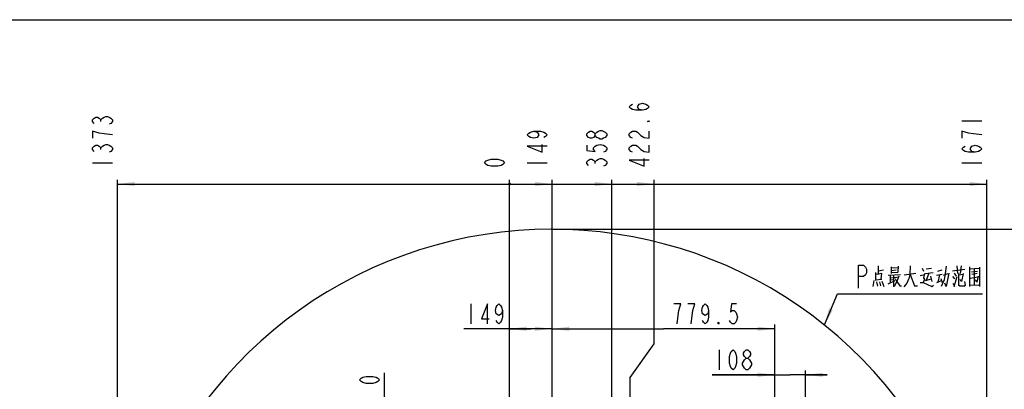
# Model space of a CAD drawing. Header units: millimetres. Extents: x 0 to 8410, y 0 to 5940.
# Tile 84 of 85: x 2098 to 5546, y 4645 to 5940. Entities that reach past the tile are written whole.
import ezdxf

# ---------------------------------------------------------------- set-up
doc = ezdxf.new("R2010")
doc.units = ezdxf.units.MM
doc.header["$LTSCALE"] = 462.55
doc.layers.get('0').update_dxf_attribs({"linetype": 'CONTINUOUS'})
for name, color, linetype in [('14ALL_DIM', 7, 'CONTINUOUS'), ('204101000013-1_DXF_DIMENSION', 7, 'CONTINUOUS'), ('204101000013-1_DXF_FORMAT', 7, 'CONTINUOUS'), ('204101000013-1_DXF_TEXT', 7, 'CONTINUOUS'), ('204101000013_DXF_DIMENSION', 7, 'CONTINUOUS')]:
    doc.layers.add(name, color=color, linetype=linetype)
doc.styles.get("Standard").update_dxf_attribs({"font": 'txt', "width": 0.7})
doc.dimstyles.new('DIMSTYLE_1', dxfattribs={"dimtxt": 70, "dimasz": 60, "dimexe": 1.5, "dimexo": 0, "dimgap": 1.75, "dimtad": 0, "dimtih": 1, "dimtoh": 1, "dimdsep": 46, "dimtxsty": 'Standard', "dimblk": '_FILLED', "dimblk1": '_FILLED', "dimblk2": '_FILLED', "dimcen": 0.09, "dimclrt": 5, "dimazin": 2, "dimtp": 0.01, "dimtm": 0.01, "dimtfac": 1, "dimtofl": 0, "dimtmove": 0, "dimatfit": 3, "dimldrblk": '_FILLED', "dimfxl": 0, "dimtolj": 1, "dimarcsym": 0})
doc.dimstyles.new('DIMSTYLE_2', dxfattribs={"dimtxt": 70, "dimasz": 60, "dimexe": 1.5, "dimexo": 0, "dimgap": 1.75, "dimtad": 0, "dimtih": 1, "dimtoh": 1, "dimdec": 0, "dimdsep": 46, "dimtxsty": 'Standard', "dimblk": '_FILLED', "dimblk1": '_FILLED', "dimblk2": '_FILLED', "dimcen": 0.09, "dimclrt": 5, "dimazin": 2, "dimtp": 0.01, "dimtm": 0.01, "dimtfac": 1, "dimtdec": 0, "dimtofl": 0, "dimtmove": 0, "dimatfit": 3, "dimldrblk": '_FILLED', "dimfxl": 0, "dimtolj": 1, "dimarcsym": 0})
doc.dimstyles.new('DIMSTYLE_3', dxfattribs={"dimtxt": 70, "dimasz": 60, "dimexe": 1.5, "dimexo": 0, "dimgap": 1.75, "dimtad": 0, "dimtih": 1, "dimtoh": 1, "dimdec": 0, "dimdsep": 46, "dimtxsty": 'Standard', "dimblk": '_FILLED', "dimblk1": '_FILLED', "dimblk2": '_FILLED', "dimcen": 0.09, "dimclrt": 5, "dimazin": 2, "dimtfac": 1, "dimtdec": 0, "dimtofl": 0, "dimtmove": 0, "dimatfit": 3, "dimldrblk": '_FILLED', "dimfxl": 0, "dimtolj": 1, "dimarcsym": 0})
doc.dimstyles.new('DIMSTYLE_7', dxfattribs={"dimtxt": 70, "dimasz": 60, "dimexe": 1.5, "dimexo": 0, "dimgap": 1.75, "dimtad": 1, "dimdsep": 46, "dimtxsty": 'Standard', "dimblk": '_FILLED', "dimblk1": '_FILLED', "dimblk2": '_FILLED', "dimcen": 0.09, "dimclrt": 5, "dimazin": 2, "dimtp": 0.01, "dimtm": 0.01, "dimtfac": 1, "dimtofl": 0, "dimtmove": 0, "dimatfit": 3, "dimldrblk": '_FILLED', "dimfxl": 0, "dimtolj": 1, "dimarcsym": 0})
doc.dimstyles.new('DIMSTYLE_8', dxfattribs={"dimtxt": 70, "dimasz": 60, "dimexe": 1.5, "dimexo": 0, "dimgap": 1.75, "dimtad": 0, "dimtih": 1, "dimtoh": 1, "dimdec": 1, "dimdsep": 46, "dimtxsty": 'Standard', "dimblk": '_FILLED', "dimblk1": '_FILLED', "dimblk2": '_FILLED', "dimcen": 0.09, "dimclrt": 5, "dimazin": 2, "dimtp": 0.01, "dimtm": 0.01, "dimtfac": 1, "dimtdec": 1, "dimtofl": 0, "dimtmove": 0, "dimatfit": 3, "dimldrblk": '_FILLED', "dimfxl": 0, "dimtolj": 1, "dimarcsym": 0})

# ---------------------------------------------------------------- blocks, each defined once
blk = doc.blocks.new('*D3')
at = {"layer": '204101000013-1_DXF_DIMENSION', "color": 2, "linetype": 'Continuous'}
blk.add_line((3813.4, 3341.2), (3813.4, 5379.4), dxfattribs=at)
blk = doc.blocks.new('_FILLED')
at = {"color": 0, "linetype": 'ByBlock'}
blk.add_solid([(0, 0), (-1, 0.125), (-1, -0.125)], dxfattribs=at)
blk = doc.blocks.new('*D5')
at = {"layer": '204101000013-1_DXF_DIMENSION', "color": 2, "linetype": 'Continuous'}
blk.add_line((2440.4, 3684.2), (2440.4, 5379.4), dxfattribs=at)
blk = doc.blocks.new('*D6')
at = {"layer": '204101000013-1_DXF_DIMENSION', "color": 2, "linetype": 'Continuous'}
blk.add_line((3962.4, 4458), (3962.4, 5379.4), dxfattribs=at)
blk = doc.blocks.new('*D7')
at = {"layer": '204101000013-1_DXF_DIMENSION', "color": 2, "linetype": 'Continuous'}
blk.add_line((5484.4, 3684.2), (5484.4, 5379.4), dxfattribs=at)
blk = doc.blocks.new('*D11')
at = {"layer": '204101000013-1_DXF_DIMENSION', "color": 2, "linetype": 'Continuous'}
blk.add_line((3962.4, 5206.1), (5658.3, 5206.1), dxfattribs=at)
blk = doc.blocks.new('*D19')
at = {"layer": '204101000013-1_DXF_DIMENSION', "color": 2, "linetype": 'Continuous'}
for p, q in [((3376.1, 4484.2), (3376.1, 4702.8)), ((4132.4, 4554.2), (3361.1, 4554.2)), ((3376.1, 4554.2), (3376.1, 4484.2)), ((3376.1, 4414.2), (3376.1, 4484.2)), ((3925.1, 4414.2), (3361.1, 4414.2))]:
    blk.add_line(p, q, dxfattribs=at)
at = {"layer": '204101000013-1_DXF_DIMENSION', "color": 2, "linetype": 'Continuous', "xscale": 60, "yscale": 60, "zscale": 60}
for p, rotation in [((3376.1, 4554.2), 90), ((3376.1, 4414.2), 270)]:
    blk.add_blockref('_FILLED', p, dxfattribs=dict(at, rotation=rotation))
blk = doc.blocks.new('*D22')
at = {"layer": '204101000013-1_DXF_DIMENSION', "color": 2, "linetype": 'Continuous'}
blk.add_line((4171.4, 3507.7), (4171.4, 5379.4), dxfattribs=at)
blk = doc.blocks.new('*D24')
at = {"layer": '204101000013-1_DXF_DIMENSION', "color": 2, "linetype": 'Continuous'}
for p, q in [((4319.7, 4804.4), (4319.7, 5379.4)), ((4236, 4687), (4319.7, 4804.4)), ((4236, 3684.2), (4236, 4687))]:
    blk.add_line(p, q, dxfattribs=at)
blk = doc.blocks.new('*D32')
at = {"layer": '204101000013_DXF_DIMENSION', "color": 2, "linetype": 'Continuous'}
for p, q in [((3813.4, 3341.2), (3813.4, 4872.4)), ((3962.4, 4458), (3962.4, 4872.4)), ((3887.9, 4857.4), (3653.5, 4857.4)), ((3813.4, 4857.4), (3887.9, 4857.4)), ((3962.4, 4857.4), (3887.9, 4857.4))]:
    blk.add_line(p, q, dxfattribs=at)
at = {"layer": '204101000013_DXF_DIMENSION', "color": 2, "linetype": 'Continuous', "xscale": 60, "yscale": 60, "zscale": 60, "rotation": 180}
blk.add_blockref('_FILLED', (3813.4, 4857.4), dxfattribs=at)
at = {"layer": '204101000013_DXF_DIMENSION', "color": 2, "linetype": 'Continuous', "xscale": 60, "yscale": 60, "zscale": 60}
blk.add_blockref('_FILLED', (3962.4, 4857.4), dxfattribs=at)
blk = doc.blocks.new('*D33')
at = {"layer": '204101000013_DXF_DIMENSION', "color": 2, "linetype": 'Continuous'}
for p, q in [((3962.4, 4458), (3962.4, 4872.4)), ((4741.9, 4585.6), (4741.9, 4872.4)), ((3962.4, 4857.4), (4352.2, 4857.4)), ((4741.9, 4857.4), (4352.2, 4857.4))]:
    blk.add_line(p, q, dxfattribs=at)
at = {"layer": '204101000013_DXF_DIMENSION', "color": 2, "linetype": 'Continuous', "xscale": 60, "yscale": 60, "zscale": 60, "rotation": 180}
blk.add_blockref('_FILLED', (3962.4, 4857.4), dxfattribs=at)
at = {"layer": '204101000013_DXF_DIMENSION', "color": 2, "linetype": 'Continuous', "xscale": 60, "yscale": 60, "zscale": 60}
blk.add_blockref('_FILLED', (4741.9, 4857.4), dxfattribs=at)
blk = doc.blocks.new('*D34')
at = {"layer": '204101000013_DXF_DIMENSION', "color": 2, "linetype": 'Continuous'}
for p, q in [((4741.9, 4696.2), (4522.2, 4696.2)), ((4522.2, 4696.2), (4795.9, 4696.2)), ((4741.9, 4585.6), (4741.9, 4711.2)), ((4924.9, 4696.2), (4795.9, 4696.2)), ((4849.9, 4578.6), (4849.9, 4711.2)), ((4849.9, 4696.2), (4924.9, 4696.2))]:
    blk.add_line(p, q, dxfattribs=at)
at = {"layer": '204101000013_DXF_DIMENSION', "color": 2, "linetype": 'Continuous', "xscale": 60, "yscale": 60, "zscale": 60}
blk.add_blockref('_FILLED', (4741.9, 4696.2), dxfattribs=at)
at = {"layer": '204101000013_DXF_DIMENSION', "color": 2, "linetype": 'Continuous', "xscale": 60, "yscale": 60, "zscale": 60, "rotation": 180}
blk.add_blockref('_FILLED', (4849.9, 4696.2), dxfattribs=at)

msp = doc.modelspace()

# ---------------------------------------------------------------- linework, layer by layer
at = {"color": 2, "linetype": 'Continuous'}
msp.add_line((2440.429, 5364.425), (5484.374, 5364.425), dxfattribs=at)
at = {"color": 2, "linetype": 'Continuous', "const_width": 5}
msp.add_lwpolyline([(3810.901, 5364.425, 1), (3815.901, 5364.425, 1)], format="xyb", close=True, dxfattribs=at)
msp.add_lwpolyline([(3810.901, 5364.425, 1), (3815.901, 5364.425, 1)], format="xyb", close=True, dxfattribs=at)
msp.add_lwpolyline([(3810.901, 5364.425, 1), (3815.901, 5364.425, 1)], format="xyb", close=True, dxfattribs=at)
at = {"color": 2, "linetype": 'Continuous'}
msp.add_arc((3962.401, 3684.175), 1521.972, 330, 180, dxfattribs=at)
for points in [[(2440.429, 5364.425), (2500.429, 5371.925), (2500.429, 5356.925)], [(3962.402, 5364.425), (3902.402, 5356.925), (3902.402, 5371.925)], [(5484.374, 5364.425), (5424.374, 5356.925), (5424.374, 5371.925)]]:
    msp.add_solid(points, dxfattribs=at)
at = {"layer": '14ALL_DIM', "color": 2, "linetype": 'Continuous'}
msp.add_line((3813.401, 5364.425), (4319.749, 5364.425), dxfattribs=at)
at = {"layer": '14ALL_DIM', "color": 2, "linetype": 'Continuous', "const_width": 5}
msp.add_lwpolyline([(3810.901, 5364.425, 1), (3815.901, 5364.425, 1)], format="xyb", close=True, dxfattribs=at)
msp.add_lwpolyline([(3810.901, 5364.425, 1), (3815.901, 5364.425, 1)], format="xyb", close=True, dxfattribs=at)
at = {"layer": '14ALL_DIM', "color": 2, "linetype": 'Continuous'}
for points in [[(4171.403, 5364.425), (4111.403, 5356.925), (4111.403, 5371.925)], [(4319.749, 5364.425), (4259.749, 5356.925), (4259.749, 5371.925)]]:
    msp.add_solid(points, dxfattribs=at)
at = {"layer": '204101000013-1_DXF_DIMENSION', "color": 5, "linetype": 'Continuous'}
for p, q in [((2382.096, 5582.863), (2382.096, 5588.988)), ((5396.874, 5585.925), (5466.874, 5585.925)), ((2382.096, 5484.863), (2382.096, 5490.988)), ((2352.929, 5438.925), (2422.929, 5438.925)), ((3874.902, 5438.925), (3944.902, 5438.925)), ((4113.07, 5435.863), (4113.07, 5441.988)), ((5396.874, 5438.925), (5466.874, 5438.925))]:
    msp.add_line(p, q, dxfattribs=at)
for points in [[(4278.915, 5622.675), (4267.249, 5625.738), (4261.415, 5634.925), (4267.249, 5644.113), (4278.915, 5647.175), (4290.582, 5644.113), (4296.415, 5641.05), (4302.249, 5634.925), (4296.415, 5628.8), (4290.582, 5625.738), (4278.915, 5622.675), (4255.582, 5622.675), (4243.915, 5625.738), (4238.082, 5628.8), (4232.249, 5634.925), (4238.082, 5641.05), (4243.915, 5644.113)], [(2358.762, 5576.738), (2352.929, 5582.863), (2352.929, 5588.988), (2358.762, 5595.113), (2364.595, 5598.175), (2370.429, 5598.175), (2376.262, 5595.113), (2382.096, 5588.988), (2387.929, 5595.113), (2393.762, 5598.175), (2399.595, 5601.238), (2405.429, 5601.238), (2411.262, 5598.175), (2417.096, 5595.113), (2422.929, 5588.988), (2422.929, 5582.863), (2417.096, 5576.738), (2411.262, 5573.675)], [(4302.249, 5585.925), (4302.249, 5582.863), (4296.415, 5582.863), (4302.249, 5585.925)], [(4153.903, 5533.863), (4148.07, 5527.738), (4142.236, 5524.675), (4136.403, 5521.613), (4130.569, 5521.613), (4124.736, 5524.675), (4118.903, 5527.738), (4113.07, 5533.863), (4113.07, 5539.988), (4118.903, 5546.113), (4124.736, 5549.175), (4130.569, 5552.238), (4136.403, 5552.238), (4148.07, 5546.113)], [(2376.262, 5543.05), (2352.929, 5549.175), (2352.929, 5524.675)], [(2422.929, 5536.925), (2393.762, 5539.988), (2376.262, 5543.05)], [(3898.235, 5549.175), (3909.902, 5546.113), (3915.735, 5536.925), (3909.902, 5527.738), (3898.235, 5524.675), (3886.568, 5527.738), (3880.735, 5530.8), (3874.902, 5536.925), (3880.735, 5543.05), (3886.568, 5546.113), (3898.235, 5549.175), (3921.568, 5549.175), (3933.235, 5546.113), (3939.068, 5543.05), (3944.902, 5536.925), (3939.068, 5530.8), (3933.235, 5527.738)], [(4113.07, 5533.863), (4107.236, 5527.738), (4101.403, 5524.675), (4095.569, 5524.675), (4089.736, 5527.738), (4083.903, 5533.863), (4083.903, 5539.988), (4089.736, 5546.113), (4095.569, 5549.175), (4101.403, 5549.175), (4107.236, 5546.113), (4113.07, 5539.988)], [(4148.07, 5546.113), (4153.903, 5539.988), (4153.903, 5533.863)], [(4243.915, 5524.675), (4238.082, 5527.738), (4232.249, 5533.863), (4232.249, 5539.988), (4238.082, 5546.113), (4243.915, 5549.175), (4255.582, 5549.175), (4261.415, 5546.113), (4267.249, 5539.988), (4273.082, 5533.863), (4284.749, 5527.738), (4302.249, 5524.675), (4302.249, 5549.175)], [(5466.874, 5536.925), (5437.707, 5539.988), (5420.207, 5543.05), (5408.54, 5546.113), (5396.874, 5549.175), (5396.874, 5524.675)], [(2358.762, 5478.738), (2352.929, 5484.863), (2352.929, 5490.988), (2358.762, 5497.113), (2364.595, 5500.175), (2370.429, 5500.175), (2376.262, 5497.113), (2382.096, 5490.988), (2387.929, 5497.113), (2393.762, 5500.175), (2399.595, 5503.238), (2405.429, 5503.238), (2411.262, 5500.175), (2417.096, 5497.113), (2422.929, 5490.988), (2422.929, 5484.863), (2417.096, 5478.738), (2411.262, 5475.675)], [(3944.902, 5497.113), (3874.902, 5497.113), (3927.401, 5475.675), (3927.401, 5503.238)], [(4083.903, 5500.175), (4083.903, 5481.8), (4113.07, 5478.738), (4107.236, 5484.863), (4107.236, 5490.988), (4113.07, 5497.113), (4118.903, 5500.175), (4130.569, 5503.238), (4142.236, 5500.175), (4148.07, 5497.113), (4153.903, 5490.988), (4153.903, 5484.863), (4148.07, 5478.738), (4142.236, 5475.675)], [(4243.915, 5475.675), (4238.082, 5478.738), (4232.249, 5484.863), (4232.249, 5490.988), (4238.082, 5497.113), (4243.915, 5500.175), (4255.582, 5500.175), (4261.415, 5497.113), (4267.249, 5490.988), (4273.082, 5484.863), (4284.749, 5478.738), (4302.249, 5475.675), (4302.249, 5500.175)], [(5443.54, 5475.675), (5431.873, 5478.738), (5426.04, 5487.925), (5431.873, 5497.113), (5443.54, 5500.175), (5455.207, 5497.113), (5461.04, 5494.05), (5466.874, 5487.925), (5461.04, 5481.8), (5455.207, 5478.738), (5443.54, 5475.675), (5420.207, 5475.675), (5408.54, 5478.738), (5402.707, 5481.8), (5396.874, 5487.925), (5402.707, 5494.05), (5408.54, 5497.113)], [(3795.901, 5438.925), (3790.068, 5432.801), (3784.235, 5429.738), (3772.568, 5426.675), (3749.235, 5426.675), (3737.568, 5429.738), (3731.734, 5432.801), (3725.901, 5438.925), (3731.734, 5445.05), (3737.568, 5448.113), (3749.235, 5451.175), (3772.568, 5451.175), (3784.235, 5448.113), (3790.068, 5445.05), (3795.901, 5438.925)], [(4089.736, 5429.738), (4083.903, 5435.863), (4083.903, 5441.988), (4089.736, 5448.113), (4095.569, 5451.175), (4101.403, 5451.175), (4107.236, 5448.113), (4113.07, 5441.988), (4118.903, 5448.113), (4124.736, 5451.175), (4130.569, 5454.238), (4136.403, 5454.238), (4142.236, 5451.175), (4148.07, 5448.113), (4153.903, 5441.988), (4153.903, 5435.863), (4148.07, 5429.738), (4142.236, 5426.675)], [(4302.249, 5448.113), (4232.249, 5448.113), (4284.749, 5426.675), (4284.749, 5454.238)], [(3358.641, 4678.295), (3352.807, 4672.17), (3346.974, 4669.107), (3335.307, 4666.045), (3311.974, 4666.045), (3300.307, 4669.107), (3294.474, 4672.17), (3288.641, 4678.295), (3294.474, 4684.42), (3300.307, 4687.483), (3311.974, 4690.545), (3335.307, 4690.545), (3346.974, 4687.483), (3352.807, 4684.42), (3358.641, 4678.295)]]:
    msp.add_lwpolyline(points, dxfattribs=at)
at = {"layer": '204101000013-1_DXF_FORMAT', "color": 7, "linetype": 'Continuous'}
msp.add_line((0, 5940), (8410, 5940), dxfattribs=at)
at = {"layer": '204101000013-1_DXF_TEXT', "color": 5, "linetype": 'Continuous'}
for p, q in [((5105.566, 5047.851), (5105.566, 5077.529)), ((5149.566, 5074.948), (5149.566, 5050.432)), ((5149.566, 5071.077), (5173.566, 5072.368)), ((5173.566, 5076.238), (5172.233, 5056.884)), ((5216.233, 5077.529), (5214.9, 5047.851)), ((5257.566, 5069.787), (5262.899, 5059.464)), ((5272.233, 5067.206), (5290.9, 5069.787)), ((5378.9, 5077.529), (5381.566, 5050.432)), ((5394.9, 5077.529), (5390.899, 5050.432)), ((5424.233, 5074.948), (5424.233, 5005.271)), ((5424.233, 5067.206), (5458.899, 5069.787)), ((5458.899, 5073.658), (5458.899, 5005.271)), ((5094.9, 5054.303), (5094.9, 5025.916)), ((5116.233, 5050.432), (5094.9, 5047.851)), ((5105.566, 5060.755), (5122.899, 5063.335)), ((5114.899, 5031.077), (5116.233, 5051.722)), ((5138.9, 5045.271), (5181.566, 5047.851)), ((5145.566, 5045.271), (5145.566, 5018.174)), ((5145.566, 5036.239), (5156.233, 5037.528)), ((5149.566, 5062.045), (5166.899, 5063.335)), ((5149.566, 5054.303), (5173.566, 5055.593)), ((5157.566, 5045.271), (5157.566, 5003.98)), ((5161.566, 5037.528), (5176.233, 5038.819)), ((5236.233, 5050.432), (5194.9, 5045.271)), ((5250.899, 5043.98), (5265.566, 5047.851)), ((5269.566, 5050.432), (5296.233, 5054.303)), ((5281.566, 5051.722), (5272.233, 5025.916)), ((5286.899, 5041.4), (5292.233, 5023.335)), ((5308.233, 5045.271), (5328.233, 5049.142)), ((5312.233, 5059.464), (5328.233, 5063.335)), ((5318.899, 5046.561), (5312.233, 5020.755)), ((5322.9, 5033.658), (5328.233, 5019.464)), ((5332.233, 5045.271), (5349.566, 5050.432)), ((5364.233, 5060.755), (5406.9, 5065.916)), ((5364.233, 5040.109), (5370.899, 5032.367)), ((5369.566, 5051.722), (5377.566, 5041.4)), ((5369.566, 5005.271), (5380.233, 5040.109)), ((5385.566, 5050.432), (5385.566, 5010.432)), ((5400.233, 5047.851), (5386.9, 5045.271)), ((5401.566, 5050.432), (5396.233, 5023.335)), ((5426.899, 5034.948), (5452.233, 5038.819)), ((5430.9, 5056.884), (5452.233, 5059.464)), ((5450.9, 5050.432), (5432.233, 5047.851)), ((5440.233, 5065.916), (5440.233, 5013.012)), ((5088.233, 5025.916), (5085.566, 5005.271)), ((5094.9, 5028.496), (5116.233, 5031.077)), ((5097.566, 5022.045), (5101.566, 5006.561)), ((5108.233, 5022.045), (5112.233, 5007.851)), ((5116.233, 5024.626), (5124.233, 5005.271)), ((5138.9, 5014.303), (5162.9, 5025.916)), ((5145.566, 5028.496), (5156.233, 5029.787)), ((5169.566, 5023.335), (5160.233, 5005.271)), ((5269.566, 5025.916), (5290.9, 5032.367)), ((5309.566, 5019.464), (5325.566, 5025.916)), ((5365.566, 5016.883), (5370.899, 5005.271)), ((5394.9, 5023.335), (5390.899, 5029.787))]:
    msp.add_line(p, q, dxfattribs=at)
at = {"layer": '204101000013-1_DXF_TEXT', "color": 2, "linetype": 'Continuous'}
for p, q in [((4915.491, 4870.774), (4961.566, 4980.109)), ((4961.566, 4980.109), (5021.566, 4980.109)), ((5021.566, 4980.109), (5469.566, 4980.109))]:
    msp.add_line(p, q, dxfattribs=at)
at = {"layer": '204101000013-1_DXF_TEXT', "color": 5, "linetype": 'Continuous'}
for points in [[(5035.566, 5000.11), (5035.566, 5080.109), (5053.066, 5080.109), (5060.066, 5073.443), (5063.566, 5066.776), (5063.566, 5053.443), (5060.066, 5046.776), (5053.066, 5040.109), (5035.566, 5040.109)], [(5341.566, 5076.238), (5338.899, 5050.432), (5334.9, 5028.496), (5324.233, 5005.271)], [(5176.233, 5041.4), (5169.566, 5023.335), (5164.233, 5032.367)], [(5214.9, 5047.851), (5210.899, 5033.658), (5204.233, 5016.883), (5193.566, 5003.98)], [(5216.233, 5047.851), (5230.899, 5007.851), (5241.566, 5007.851)], [(5265.566, 5050.432), (5262.899, 5036.239), (5265.566, 5029.787), (5261.566, 5019.464)], [(5350.899, 5051.722), (5341.566, 5005.271), (5337.566, 5016.883)], [(5453.566, 5041.4), (5449.566, 5020.755), (5444.233, 5028.496)], [(5169.566, 5023.335), (5180.233, 5007.851), (5185.566, 5007.851)], [(5250.899, 5019.464), (5261.566, 5019.464), (5292.233, 5005.271), (5297.566, 5010.432)], [(5404.233, 5006.561), (5389.566, 5006.561), (5385.566, 5010.432)], [(5404.233, 5006.561), (5409.566, 5010.432), (5406.9, 5023.335)], [(5424.233, 5010.432), (5456.233, 5011.722), (5458.899, 5007.851)]]:
    msp.add_lwpolyline(points, dxfattribs=at)
at = {"layer": '204101000013-1_DXF_TEXT', "color": 2, "linetype": 'Continuous'}
msp.add_solid([(4931.88, 4928.978), (4915.491, 4870.774), (4945.703, 4923.153)], dxfattribs=at)
at = {"layer": '204101000013_DXF_DIMENSION', "color": 5, "linetype": 'Continuous'}
for p, q in [((3678.012, 4944.879), (3678.012, 4874.879)), ((4546.722, 4783.738), (4546.722, 4713.738)), ((4641.66, 4713.738), (4635.535, 4719.572))]:
    msp.add_line(p, q, dxfattribs=at)
for points in [[(3736.199, 4874.879), (3736.199, 4944.879), (3714.762, 4892.379), (3742.324, 4892.379)], [(3788.262, 4921.546), (3785.199, 4909.879), (3776.012, 4904.046), (3766.824, 4909.879), (3763.762, 4921.546), (3766.824, 4933.212), (3769.887, 4939.046), (3776.012, 4944.879), (3782.137, 4939.046), (3785.199, 4933.212), (3788.262, 4921.546), (3788.262, 4898.212), (3785.199, 4886.546), (3782.137, 4880.713), (3776.012, 4874.879), (3769.887, 4880.713), (3766.824, 4886.546)], [(4400.271, 4874.879), (4403.333, 4904.046), (4406.395, 4921.546), (4409.458, 4933.212), (4412.521, 4944.879), (4388.021, 4944.879)], [(4449.271, 4874.879), (4452.333, 4904.046), (4455.396, 4921.546), (4458.458, 4933.212), (4461.521, 4944.879), (4437.021, 4944.879)], [(4510.521, 4921.546), (4507.458, 4909.879), (4498.271, 4904.046), (4489.083, 4909.879), (4486.02, 4921.546), (4489.083, 4933.212), (4492.146, 4939.046), (4498.271, 4944.879), (4504.396, 4939.046), (4507.458, 4933.212), (4510.521, 4921.546), (4510.521, 4898.212), (4507.458, 4886.546), (4504.396, 4880.713), (4498.271, 4874.879), (4492.146, 4880.713), (4489.083, 4886.546)], [(4608.521, 4944.879), (4590.146, 4944.879), (4587.083, 4915.712), (4593.208, 4921.546), (4599.333, 4921.546), (4605.458, 4915.712), (4608.521, 4909.879), (4611.583, 4898.212), (4608.521, 4886.546), (4605.458, 4880.713), (4599.333, 4874.879), (4593.208, 4874.879), (4587.083, 4880.713), (4584.021, 4886.546)], [(4547.271, 4874.879), (4544.208, 4874.879), (4544.208, 4880.713), (4547.271, 4874.879)], [(4595.722, 4713.738), (4589.597, 4719.572), (4586.535, 4725.405), (4583.472, 4737.072), (4583.472, 4760.405), (4586.535, 4772.072), (4589.597, 4777.905), (4595.722, 4783.738), (4601.847, 4777.905), (4604.91, 4772.072), (4607.972, 4760.405), (4607.972, 4737.072), (4604.91, 4725.405), (4601.847, 4719.572), (4595.722, 4713.738)], [(4641.66, 4754.572), (4635.535, 4760.405), (4632.472, 4766.239), (4632.472, 4772.072), (4635.535, 4777.905), (4641.66, 4783.738), (4647.785, 4783.738), (4653.91, 4777.905), (4656.972, 4772.072), (4656.972, 4766.239), (4653.91, 4760.405), (4647.785, 4754.572)], [(4635.535, 4719.572), (4629.41, 4731.238), (4629.41, 4737.072), (4632.472, 4742.905), (4635.535, 4748.739), (4641.66, 4754.572), (4647.785, 4754.572), (4653.91, 4748.739)], [(4660.035, 4731.238), (4653.91, 4719.572), (4647.785, 4713.738), (4641.66, 4713.738)], [(4653.91, 4748.739), (4660.035, 4737.072), (4660.035, 4731.238)]]:
    msp.add_lwpolyline(points, dxfattribs=at)

# ---------------------------------------------------------------- dimensions: what is measured, and where the dimension line sits
at = {"layer": '204101000013-1_DXF_DIMENSION', "color": 2, "linetype": 'Continuous'}
for feature_location, offset, dtype, origin, dimstyle, override, picture, middle in [((2440.429, 3684.175), (0, 1695.251), 1, (3813.401, 3684.175), 'DIMSTYLE_2', {"dimgap": 17.499908, "dimtad": 1, "dimtih": 0, "dimtoh": 0}, '*D5', (2422.929, 5414.425)), ((3813.401197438, 3341.174581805), (0, 2038.250731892), 1, (3813.401197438, 3341.174581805), 'DIMSTYLE_1', {"dimgap": 17.499908, "dimtad": 1, "dimtih": 0, "dimtoh": 0}, '*D3', (3795.901197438, 5414.425313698)), ((3962.402, 4457.953), (0, 921.472), 1, (3813.401, 4457.953), 'DIMSTYLE_1', {"dimgap": 17.499908, "dimtad": 1, "dimtih": 0, "dimtoh": 0}, '*D6', (3944.902, 5414.425)), ((5484.374, 3684.175), (0, 1695.251), 1, (3813.401, 3684.175), 'DIMSTYLE_3', {"dimgap": 17.499908, "dimtad": 1, "dimtih": 0, "dimtoh": 0}, '*D7', (5466.874, 5414.425)), ((4171.403, 3507.675), (0, 1871.751), 1, (3813.401, 3507.675), 'DIMSTYLE_1', {"dimgap": 17.499908, "dimtad": 1, "dimtih": 0, "dimtoh": 0}, '*D22', (4153.903, 5414.425)), ((4235.959, 3684.175), (83.789, 1695.251), 1, (3813.401, 3684.175), 'DIMSTYLE_8', {"dimgap": 17.499908, "dimtad": 1, "dimtih": 0, "dimtoh": 0}, '*D24', (4302.249, 5414.425)), ((3962.401, 5206.147), (1695.859, 0), 0, (3962.401, 3146.175), 'DIMSTYLE_3', {"dimgap": 17.499998, "dimtad": 1, "dimtih": 0, "dimtoh": 0}, '*D11', (5693.26, 5223.647))]:
    dim = msp.add_ordinate_dim(feature_location=feature_location, offset=offset, dtype=dtype, origin=origin, dimstyle=dimstyle, override=override, dxfattribs=at)
    dim.commit()
    dim.dimension.update_dxf_attribs({"geometry": picture, "text_midpoint": middle})
dim = msp.add_linear_dim(base=(3376.141, 4414.175), p1=(4132.402, 4554.175), p2=(3925.125, 4414.175), angle=270, dimstyle='DIMSTYLE_7', dxfattribs=at)
dim.commit()
dim.dimension.update_dxf_attribs({"geometry": '*D19', "text_midpoint": (3376.141, 4555.795), "dimtype": 160})
at = {"layer": '204101000013_DXF_DIMENSION', "color": 2, "linetype": 'Continuous'}
for base, p1, p2, picture, middle in [((3962.402, 4857.379), (3813.402, 3341.175), (3962.402, 4457.953), '*D32', (3653.512, 4857.379)), ((4741.902, 4857.379), (3962.402, 4457.953), (4741.902, 4585.645), '*D33', (4375.771, 4857.379)), ((4849.902, 4696.239), (4741.902, 4585.645), (4849.902, 4578.597), '*D34', (4522.222, 4696.239))]:
    dim = msp.add_linear_dim(base=base, p1=p1, p2=p2, dimstyle='DIMSTYLE_7', dxfattribs=at)
    dim.commit()
    dim.dimension.update_dxf_attribs({"geometry": picture, "text_midpoint": middle, "dimtype": 160})

doc.saveas('drawing.dxf')
